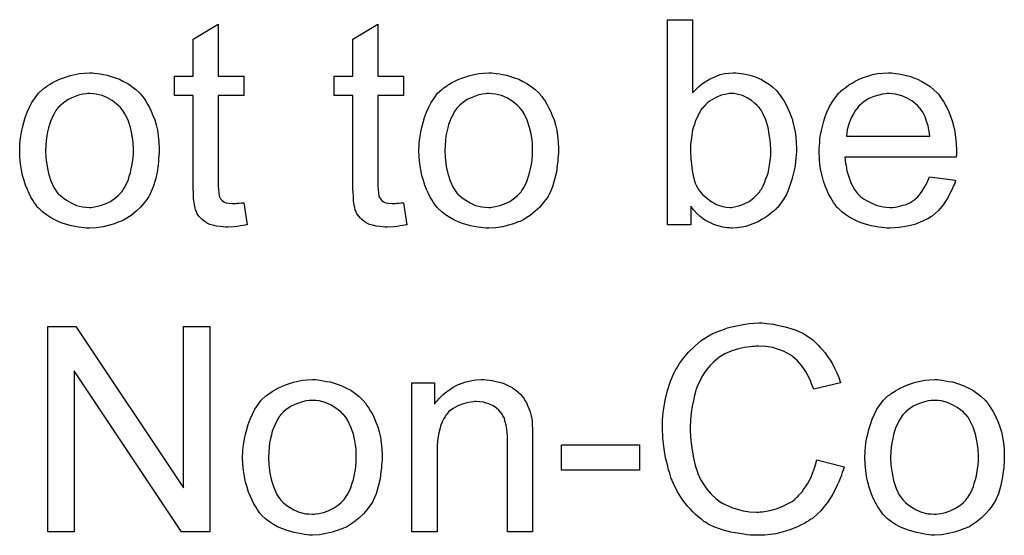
# Model space of a CAD drawing. Extents: x -2.2 to 8.3, y -2.9 to 5.2.
# Tile 162 of 205: x 4.24 to 4.623, y 1.604 to 1.805. Entities that reach past the tile are written whole.
import ezdxf

# ---------------------------------------------------------------- set-up
doc = ezdxf.new("R2010")
doc.units = 0
doc.layers.add('acc-ni-360-20-in-a_document', color=1, linetype='CONTINUOUS')

msp = doc.modelspace()

# ---------------------------------------------------------------- linework, layer by layer
at = {"layer": 'acc-ni-360-20-in-a_document', "color": 1}
for points in [[(4.50192, 1.776739), (4.502036, 1.776855), (4.502151, 1.777086), (4.502498, 1.777433), (4.503077, 1.778012), (4.503655, 1.77859), (4.50435, 1.779284), (4.505275, 1.779978), (4.506201, 1.780673), (4.508515, 1.782177), (4.511176, 1.783334), (4.51268, 1.783912), (4.5143, 1.784259), (4.516035, 1.784491), (4.517771, 1.784607), (4.518697, 1.784607), (4.519738, 1.784491), (4.521011, 1.784375), (4.522515, 1.784028), (4.52425, 1.783681), (4.526101, 1.783102), (4.527837, 1.782408), (4.528068, 1.782293), (4.528647, 1.782061), (4.529572, 1.781483), (4.530614, 1.780788), (4.531886, 1.779978), (4.533159, 1.778937), (4.534547, 1.777665), (4.535704, 1.776276), (4.53582, 1.77616), (4.536167, 1.775582), (4.536746, 1.774772), (4.53744, 1.773731), (4.53825, 1.772342), (4.53906, 1.770723), (4.53987, 1.768871), (4.540564, 1.766904), (4.540564, 1.766789), (4.54068, 1.766673), (4.540795, 1.766326), (4.540911, 1.765979), (4.541142, 1.764822), (4.541489, 1.763318), (4.541837, 1.761582), (4.542184, 1.759615), (4.542299, 1.757417), (4.542415, 1.755103), (4.542415, 1.754987), (4.542415, 1.754409), (4.542415, 1.753715), (4.542299, 1.752673), (4.542184, 1.751401), (4.542068, 1.750012), (4.541837, 1.748392), (4.541489, 1.746657), (4.540564, 1.742955), (4.539985, 1.740988), (4.539291, 1.739136), (4.538481, 1.737169), (4.53744, 1.735434), (4.536283, 1.733698), (4.53501, 1.732079), (4.534895, 1.731963), (4.534663, 1.731732), (4.534316, 1.731384), (4.533738, 1.730806), (4.532928, 1.730227), (4.532118, 1.729533), (4.531192, 1.728839), (4.530035, 1.728029), (4.528762, 1.727335), (4.52749, 1.726525), (4.524366, 1.725252), (4.522746, 1.724674), (4.521011, 1.724327), (4.519159, 1.724095), (4.517308, 1.72398), (4.516845, 1.72398), (4.516267, 1.724095), (4.515573, 1.724095), (4.514763, 1.724211), (4.513721, 1.724443), (4.511407, 1.725021), (4.510135, 1.725484), (4.508862, 1.726062), (4.507474, 1.726756), (4.506201, 1.727566), (4.504812, 1.728608), (4.50354, 1.729765), (4.502383, 1.731037), (4.501226, 1.732542), (4.501226, 1.725252), (4.492086, 1.725252), (4.492086, 1.805317), (4.50192, 1.805317), (4.50192, 1.776739)], [(4.317031, 1.783334), (4.326982, 1.783334), (4.326982, 1.775698), (4.317031, 1.775698), (4.317031, 1.741566), (4.317031, 1.741335), (4.317031, 1.740872), (4.317031, 1.740178), (4.317147, 1.739368), (4.317263, 1.737517), (4.317378, 1.736707), (4.317494, 1.736128), (4.31761, 1.735897), (4.317957, 1.735434), (4.31842, 1.734855), (4.31923, 1.734277), (4.319461, 1.734161), (4.32004, 1.73393), (4.321081, 1.733698), (4.322585, 1.733583), (4.323742, 1.733583), (4.32432, 1.733698), (4.32513, 1.733698), (4.326056, 1.733814), (4.326982, 1.73393), (4.328254, 1.725252), (4.328023, 1.725252), (4.32756, 1.725137), (4.32675, 1.725021), (4.325709, 1.724905), (4.324552, 1.724674), (4.323279, 1.724558), (4.320734, 1.724443), (4.319808, 1.724443), (4.318883, 1.724558), (4.317726, 1.724674), (4.316337, 1.72479), (4.314949, 1.725137), (4.313676, 1.725484), (4.312403, 1.726062), (4.312288, 1.726178), (4.311941, 1.726409), (4.311478, 1.726756), (4.310784, 1.727335), (4.310205, 1.727914), (4.309511, 1.728723), (4.308817, 1.729533), (4.308354, 1.730575), (4.308354, 1.73069), (4.308123, 1.731153), (4.308007, 1.731963), (4.307775, 1.73312), (4.307544, 1.734624), (4.307428, 1.73555), (4.307428, 1.736591), (4.307313, 1.737864), (4.307197, 1.739136), (4.307197, 1.740525), (4.307197, 1.742145), (4.307197, 1.775698), (4.299908, 1.775698), (4.299908, 1.783334), (4.307197, 1.783334), (4.307197, 1.797681), (4.317031, 1.803581), (4.317031, 1.783334)], [(4.379278, 1.783334), (4.389228, 1.783334), (4.389228, 1.775698), (4.379278, 1.775698), (4.379278, 1.741566), (4.379278, 1.741335), (4.379278, 1.740872), (4.379278, 1.740178), (4.379394, 1.739368), (4.379509, 1.737517), (4.379625, 1.736707), (4.379741, 1.736128), (4.379856, 1.735897), (4.380204, 1.735434), (4.380666, 1.734855), (4.381476, 1.734277), (4.381708, 1.734161), (4.382286, 1.73393), (4.383328, 1.733698), (4.384832, 1.733583), (4.385989, 1.733583), (4.386567, 1.733698), (4.387377, 1.733698), (4.388303, 1.733814), (4.389228, 1.73393), (4.390501, 1.725252), (4.39027, 1.725252), (4.389807, 1.725137), (4.388997, 1.725021), (4.387956, 1.724905), (4.386798, 1.724674), (4.385526, 1.724558), (4.38298, 1.724443), (4.382055, 1.724443), (4.381129, 1.724558), (4.379972, 1.724674), (4.378584, 1.72479), (4.377195, 1.725137), (4.375923, 1.725484), (4.37465, 1.726062), (4.374534, 1.726178), (4.374187, 1.726409), (4.373724, 1.726756), (4.37303, 1.727335), (4.372452, 1.727914), (4.371757, 1.728723), (4.371063, 1.729533), (4.3706, 1.730575), (4.3706, 1.73069), (4.370369, 1.731153), (4.370253, 1.731963), (4.370022, 1.73312), (4.369791, 1.734624), (4.369675, 1.73555), (4.369675, 1.736591), (4.369559, 1.737864), (4.369444, 1.739136), (4.369444, 1.740525), (4.369444, 1.742145), (4.369444, 1.775698), (4.362154, 1.775698), (4.362154, 1.783334), (4.369444, 1.783334), (4.369444, 1.797681), (4.379278, 1.803581), (4.379278, 1.783334)], [(4.268784, 1.784491), (4.269826, 1.784375), (4.270983, 1.784144), (4.272256, 1.783912), (4.27376, 1.783681), (4.276883, 1.78264), (4.278503, 1.782061), (4.280123, 1.781251), (4.281743, 1.780441), (4.283363, 1.779284), (4.284867, 1.778127), (4.286371, 1.776739), (4.286487, 1.776623), (4.286718, 1.776392), (4.287065, 1.775929), (4.287528, 1.775351), (4.288106, 1.774541), (4.288801, 1.773499), (4.289495, 1.772342), (4.290189, 1.77107), (4.290883, 1.769681), (4.291577, 1.767946), (4.292272, 1.76621), (4.29285, 1.764243), (4.293313, 1.762161), (4.29366, 1.759962), (4.293891, 1.757648), (4.294007, 1.755103), (4.294007, 1.754987), (4.294007, 1.75464), (4.294007, 1.754062), (4.294007, 1.753252), (4.293891, 1.752326), (4.293776, 1.751169), (4.293776, 1.750012), (4.293544, 1.748739), (4.293197, 1.745847), (4.292503, 1.742955), (4.291693, 1.740062), (4.290536, 1.737401), (4.290536, 1.737285), (4.29042, 1.737169), (4.290189, 1.736822), (4.289958, 1.73636), (4.289148, 1.735203), (4.288106, 1.733814), (4.286718, 1.732194), (4.284983, 1.730575), (4.283016, 1.728955), (4.280702, 1.727451), (4.280586, 1.727451), (4.28047, 1.727335), (4.280123, 1.727104), (4.279545, 1.726872), (4.278966, 1.726641), (4.278272, 1.726409), (4.276536, 1.725715), (4.274569, 1.725137), (4.27214, 1.724558), (4.269594, 1.724095), (4.266818, 1.72398), (4.265661, 1.72398), (4.264735, 1.724095), (4.263694, 1.724211), (4.262537, 1.724443), (4.261148, 1.724674), (4.25976, 1.724905), (4.256636, 1.725831), (4.2549, 1.726525), (4.253281, 1.727219), (4.251661, 1.728145), (4.250041, 1.729186), (4.248537, 1.730343), (4.247033, 1.731732), (4.246917, 1.731847), (4.246686, 1.732079), (4.246339, 1.732542), (4.245876, 1.733236), (4.245297, 1.734046), (4.244719, 1.734971), (4.244025, 1.736128), (4.243331, 1.737517), (4.242636, 1.739021), (4.241942, 1.740756), (4.241364, 1.742607), (4.240785, 1.744574), (4.240322, 1.746773), (4.239975, 1.749087), (4.239744, 1.751632), (4.239628, 1.754293), (4.239628, 1.754524), (4.239628, 1.754987), (4.239744, 1.755797), (4.239744, 1.756954), (4.239859, 1.758227), (4.240091, 1.759847), (4.240322, 1.761466), (4.240785, 1.763318), (4.241248, 1.765169), (4.241826, 1.767136), (4.242521, 1.769218), (4.243446, 1.771185), (4.244372, 1.773036), (4.245645, 1.774888), (4.246917, 1.776623), (4.248537, 1.778127), (4.248653, 1.778243), (4.248884, 1.778359), (4.249347, 1.778706), (4.249925, 1.779169), (4.25062, 1.779631), (4.251545, 1.78021), (4.252471, 1.780788), (4.253628, 1.781367), (4.2549, 1.781945), (4.256289, 1.782524), (4.259413, 1.783565), (4.262999, 1.784375), (4.264851, 1.784491), (4.266818, 1.784607), (4.267975, 1.784607), (4.268784, 1.784491)], [(4.424401, 1.784491), (4.425442, 1.784375), (4.426599, 1.784144), (4.427872, 1.783912), (4.429376, 1.783681), (4.4325, 1.78264), (4.43412, 1.782061), (4.43574, 1.781251), (4.437359, 1.780441), (4.438979, 1.779284), (4.440483, 1.778127), (4.441987, 1.776739), (4.442103, 1.776623), (4.442334, 1.776392), (4.442682, 1.775929), (4.443144, 1.775351), (4.443723, 1.774541), (4.444417, 1.773499), (4.445111, 1.772342), (4.445806, 1.77107), (4.4465, 1.769681), (4.447194, 1.767946), (4.447888, 1.76621), (4.448467, 1.764243), (4.448929, 1.762161), (4.449276, 1.759962), (4.449508, 1.757648), (4.449624, 1.755103), (4.449624, 1.754987), (4.449624, 1.75464), (4.449624, 1.754062), (4.449624, 1.753252), (4.449508, 1.752326), (4.449392, 1.751169), (4.449392, 1.750012), (4.449161, 1.748739), (4.448814, 1.745847), (4.448119, 1.742955), (4.44731, 1.740062), (4.446153, 1.737401), (4.446153, 1.737285), (4.446037, 1.737169), (4.445806, 1.736822), (4.445574, 1.73636), (4.444764, 1.735203), (4.443723, 1.733814), (4.442334, 1.732194), (4.440599, 1.730575), (4.438632, 1.728955), (4.436318, 1.727451), (4.436202, 1.727451), (4.436087, 1.727335), (4.43574, 1.727104), (4.435161, 1.726872), (4.434583, 1.726641), (4.433888, 1.726409), (4.432153, 1.725715), (4.430186, 1.725137), (4.427756, 1.724558), (4.425211, 1.724095), (4.422434, 1.72398), (4.421277, 1.72398), (4.420351, 1.724095), (4.41931, 1.724211), (4.418153, 1.724443), (4.416765, 1.724674), (4.415376, 1.724905), (4.412252, 1.725831), (4.410517, 1.726525), (4.408897, 1.727219), (4.407277, 1.728145), (4.405658, 1.729186), (4.404154, 1.730343), (4.402649, 1.731732), (4.402534, 1.731847), (4.402302, 1.732079), (4.401955, 1.732542), (4.401492, 1.733236), (4.400914, 1.734046), (4.400335, 1.734971), (4.399641, 1.736128), (4.398947, 1.737517), (4.398253, 1.739021), (4.397559, 1.740756), (4.39698, 1.742607), (4.396402, 1.744574), (4.395939, 1.746773), (4.395592, 1.749087), (4.39536, 1.751632), (4.395245, 1.754293), (4.395245, 1.754524), (4.395245, 1.754987), (4.39536, 1.755797), (4.39536, 1.756954), (4.395476, 1.758227), (4.395707, 1.759847), (4.395939, 1.761466), (4.396402, 1.763318), (4.396864, 1.765169), (4.397443, 1.767136), (4.398137, 1.769218), (4.399063, 1.771185), (4.399988, 1.773036), (4.401261, 1.774888), (4.402534, 1.776623), (4.404154, 1.778127), (4.404269, 1.778243), (4.404501, 1.778359), (4.404963, 1.778706), (4.405542, 1.779169), (4.406236, 1.779631), (4.407162, 1.78021), (4.408087, 1.780788), (4.409244, 1.781367), (4.410517, 1.781945), (4.411905, 1.782524), (4.415029, 1.783565), (4.418616, 1.784375), (4.420467, 1.784491), (4.422434, 1.784607), (4.423591, 1.784607), (4.424401, 1.784491)], [(4.580249, 1.784491), (4.581175, 1.784375), (4.582332, 1.784144), (4.583604, 1.783912), (4.585108, 1.783565), (4.586497, 1.783218), (4.588117, 1.78264), (4.589621, 1.782061), (4.59124, 1.781251), (4.59286, 1.780326), (4.59448, 1.779284), (4.595984, 1.778012), (4.597373, 1.776623), (4.597488, 1.776507), (4.59772, 1.776276), (4.598067, 1.775813), (4.598529, 1.775119), (4.599108, 1.774309), (4.599686, 1.773384), (4.600381, 1.772227), (4.601075, 1.770838), (4.601769, 1.769334), (4.602463, 1.767714), (4.603042, 1.765863), (4.60362, 1.763896), (4.604083, 1.761698), (4.60443, 1.759384), (4.604662, 1.756954), (4.604777, 1.754293), (4.604777, 1.754177), (4.604777, 1.753715), (4.604777, 1.752905), (4.604662, 1.751748), (4.561274, 1.751748), (4.561274, 1.751632), (4.561274, 1.751285), (4.56139, 1.750822), (4.56139, 1.750128), (4.561506, 1.749318), (4.561737, 1.748392), (4.562084, 1.74631), (4.562778, 1.743996), (4.563704, 1.74145), (4.564976, 1.739136), (4.566596, 1.737054), (4.566712, 1.737054), (4.566828, 1.736822), (4.567522, 1.736244), (4.568563, 1.735434), (4.569952, 1.734624), (4.571803, 1.733698), (4.573885, 1.732889), (4.576199, 1.73231), (4.577472, 1.732194), (4.57886, 1.732079), (4.579786, 1.732079), (4.580827, 1.732194), (4.5821, 1.732426), (4.583489, 1.732773), (4.585108, 1.733236), (4.586612, 1.73393), (4.588117, 1.734855), (4.588232, 1.734971), (4.588811, 1.735434), (4.589505, 1.736128), (4.590315, 1.737054), (4.59124, 1.738326), (4.592282, 1.739946), (4.593323, 1.741797), (4.594249, 1.743996), (4.60443, 1.742723), (4.60443, 1.742607), (4.604315, 1.742376), (4.604199, 1.741913), (4.603967, 1.741219), (4.60362, 1.740525), (4.603273, 1.739599), (4.602348, 1.737632), (4.601191, 1.735434), (4.599571, 1.73312), (4.59772, 1.730922), (4.595406, 1.728839), (4.59529, 1.728839), (4.595059, 1.728608), (4.594711, 1.728376), (4.594249, 1.728029), (4.593554, 1.727682), (4.59286, 1.727335), (4.591935, 1.726872), (4.590893, 1.726409), (4.589736, 1.725947), (4.588579, 1.725484), (4.585687, 1.72479), (4.582447, 1.724211), (4.57886, 1.72398), (4.577588, 1.72398), (4.576778, 1.724095), (4.575737, 1.724211), (4.574464, 1.724443), (4.573075, 1.724674), (4.571571, 1.724905), (4.568332, 1.725831), (4.566596, 1.726525), (4.564976, 1.727219), (4.563241, 1.728145), (4.561621, 1.729186), (4.560117, 1.730343), (4.558613, 1.731732), (4.558497, 1.731847), (4.558266, 1.732079), (4.557919, 1.732542), (4.557456, 1.733236), (4.556877, 1.734046), (4.556299, 1.734971), (4.555605, 1.736128), (4.554911, 1.737401), (4.554216, 1.738905), (4.553522, 1.740525), (4.552944, 1.742376), (4.552365, 1.744343), (4.551902, 1.746426), (4.551555, 1.748739), (4.551324, 1.751169), (4.551208, 1.753715), (4.551208, 1.75383), (4.551208, 1.754409), (4.551208, 1.755103), (4.551324, 1.756144), (4.55144, 1.757417), (4.551555, 1.758805), (4.551787, 1.760425), (4.552134, 1.762045), (4.553059, 1.765747), (4.553638, 1.767599), (4.554332, 1.769565), (4.555258, 1.771417), (4.556299, 1.773152), (4.557456, 1.774888), (4.558729, 1.776507), (4.558844, 1.776623), (4.559076, 1.776855), (4.559539, 1.777202), (4.560117, 1.77778), (4.560811, 1.778359), (4.561737, 1.779053), (4.562778, 1.779863), (4.564051, 1.780557), (4.565324, 1.781367), (4.566828, 1.782061), (4.568448, 1.782755), (4.570183, 1.783334), (4.572034, 1.783912), (4.574001, 1.784259), (4.576084, 1.784491), (4.578282, 1.784607), (4.579439, 1.784607), (4.580249, 1.784491)], [(4.266818, 1.776507), (4.266123, 1.776507), (4.265545, 1.776392), (4.264272, 1.776276), (4.262537, 1.775813), (4.26057, 1.775119), (4.258487, 1.774194), (4.25652, 1.772805), (4.255479, 1.77188), (4.254553, 1.770954), (4.254553, 1.770838), (4.254322, 1.770723), (4.254091, 1.770375), (4.253743, 1.769913), (4.253396, 1.769334), (4.253049, 1.76864), (4.252587, 1.767714), (4.252124, 1.766789), (4.251661, 1.765632), (4.251198, 1.764475), (4.250851, 1.763086), (4.250504, 1.761582), (4.250157, 1.759962), (4.249925, 1.758227), (4.24981, 1.75626), (4.249694, 1.754293), (4.249694, 1.754177), (4.249694, 1.75383), (4.249694, 1.753252), (4.24981, 1.752442), (4.24981, 1.751516), (4.249925, 1.750475), (4.250273, 1.748045), (4.250851, 1.745268), (4.251777, 1.742492), (4.252934, 1.739831), (4.253743, 1.738674), (4.254553, 1.737517), (4.254669, 1.737517), (4.254785, 1.737285), (4.255479, 1.736707), (4.25652, 1.735781), (4.257909, 1.734855), (4.259644, 1.733814), (4.261727, 1.732889), (4.264157, 1.73231), (4.265429, 1.732194), (4.266818, 1.732079), (4.267512, 1.732079), (4.26809, 1.732194), (4.269363, 1.732426), (4.271099, 1.732773), (4.27295, 1.733467), (4.275032, 1.734393), (4.276999, 1.735781), (4.278041, 1.736707), (4.278966, 1.737632), (4.279082, 1.737748), (4.279198, 1.737864), (4.279429, 1.738211), (4.279776, 1.738674), (4.280123, 1.739252), (4.280586, 1.739946), (4.281049, 1.740872), (4.281511, 1.741797), (4.281974, 1.742955), (4.282321, 1.744227), (4.282784, 1.745616), (4.283131, 1.74712), (4.283478, 1.748855), (4.28371, 1.750591), (4.283941, 1.752558), (4.283941, 1.75464), (4.283941, 1.754756), (4.283941, 1.755103), (4.283941, 1.755681), (4.283825, 1.756376), (4.283825, 1.757301), (4.28371, 1.758343), (4.283363, 1.760772), (4.282784, 1.763318), (4.281859, 1.766094), (4.280586, 1.76864), (4.279892, 1.769913), (4.278966, 1.770954), (4.278966, 1.77107), (4.278735, 1.771185), (4.278041, 1.77188), (4.276999, 1.772689), (4.275611, 1.773731), (4.273875, 1.774772), (4.271793, 1.775698), (4.269479, 1.776276), (4.268206, 1.776392), (4.266818, 1.776507)], [(4.422434, 1.776507), (4.42174, 1.776507), (4.421161, 1.776392), (4.419889, 1.776276), (4.418153, 1.775813), (4.416186, 1.775119), (4.414104, 1.774194), (4.412137, 1.772805), (4.411096, 1.77188), (4.41017, 1.770954), (4.41017, 1.770838), (4.409939, 1.770723), (4.409707, 1.770375), (4.40936, 1.769913), (4.409013, 1.769334), (4.408666, 1.76864), (4.408203, 1.767714), (4.40774, 1.766789), (4.407277, 1.765632), (4.406815, 1.764475), (4.406467, 1.763086), (4.40612, 1.761582), (4.405773, 1.759962), (4.405542, 1.758227), (4.405426, 1.75626), (4.40531, 1.754293), (4.40531, 1.754177), (4.40531, 1.75383), (4.40531, 1.753252), (4.405426, 1.752442), (4.405426, 1.751516), (4.405542, 1.750475), (4.405889, 1.748045), (4.406467, 1.745268), (4.407393, 1.742492), (4.40855, 1.739831), (4.40936, 1.738674), (4.41017, 1.737517), (4.410286, 1.737517), (4.410401, 1.737285), (4.411096, 1.736707), (4.412137, 1.735781), (4.413525, 1.734855), (4.415261, 1.733814), (4.417343, 1.732889), (4.419773, 1.73231), (4.421046, 1.732194), (4.422434, 1.732079), (4.423128, 1.732079), (4.423707, 1.732194), (4.42498, 1.732426), (4.426715, 1.732773), (4.428566, 1.733467), (4.430649, 1.734393), (4.432616, 1.735781), (4.433657, 1.736707), (4.434583, 1.737632), (4.434698, 1.737748), (4.434814, 1.737864), (4.435045, 1.738211), (4.435392, 1.738674), (4.43574, 1.739252), (4.436202, 1.739946), (4.436665, 1.740872), (4.437128, 1.741797), (4.437591, 1.742955), (4.437938, 1.744227), (4.438401, 1.745616), (4.438748, 1.74712), (4.439095, 1.748855), (4.439326, 1.750591), (4.439558, 1.752558), (4.439558, 1.75464), (4.439558, 1.754756), (4.439558, 1.755103), (4.439558, 1.755681), (4.439442, 1.756376), (4.439442, 1.757301), (4.439326, 1.758343), (4.438979, 1.760772), (4.438401, 1.763318), (4.437475, 1.766094), (4.436202, 1.76864), (4.435508, 1.769913), (4.434583, 1.770954), (4.434583, 1.77107), (4.434351, 1.771185), (4.433657, 1.77188), (4.432616, 1.772689), (4.431227, 1.773731), (4.429492, 1.774772), (4.427409, 1.775698), (4.425095, 1.776276), (4.423823, 1.776392), (4.422434, 1.776507)], [(4.518002, 1.776507), (4.516267, 1.776507), (4.515804, 1.776392), (4.514531, 1.77616), (4.513027, 1.775813), (4.511292, 1.775119), (4.50944, 1.774078), (4.508515, 1.773499), (4.507589, 1.772689), (4.506664, 1.77188), (4.505738, 1.770838), (4.505738, 1.770723), (4.505507, 1.770607), (4.505275, 1.77026), (4.505044, 1.769797), (4.504697, 1.769218), (4.504234, 1.768524), (4.503887, 1.767714), (4.503424, 1.766789), (4.502961, 1.765632), (4.502614, 1.764475), (4.502151, 1.763086), (4.501804, 1.761698), (4.501573, 1.760078), (4.501342, 1.758343), (4.50111, 1.756607), (4.50111, 1.75464), (4.50111, 1.754524), (4.50111, 1.754177), (4.50111, 1.753599), (4.50111, 1.752905), (4.501226, 1.752095), (4.501226, 1.751053), (4.501457, 1.748855), (4.501804, 1.746426), (4.502267, 1.74388), (4.502961, 1.741566), (4.503424, 1.740525), (4.503887, 1.739599), (4.503887, 1.739484), (4.504118, 1.739252), (4.50435, 1.738905), (4.504697, 1.738442), (4.505738, 1.737169), (4.507242, 1.735897), (4.508978, 1.734508), (4.511176, 1.733236), (4.512333, 1.732773), (4.513721, 1.732426), (4.514994, 1.732194), (4.516498, 1.732079), (4.517077, 1.732079), (4.517539, 1.732194), (4.518812, 1.732426), (4.520316, 1.732773), (4.522052, 1.733467), (4.523903, 1.734393), (4.525754, 1.735781), (4.52668, 1.736707), (4.527605, 1.737632), (4.527605, 1.737748), (4.527837, 1.737864), (4.528068, 1.738211), (4.5283, 1.738674), (4.528762, 1.739252), (4.529109, 1.739946), (4.529572, 1.740872), (4.530035, 1.741797), (4.530382, 1.742955), (4.530845, 1.744111), (4.531308, 1.7455), (4.531655, 1.747004), (4.531886, 1.748624), (4.532118, 1.750359), (4.532349, 1.752326), (4.532349, 1.754293), (4.532349, 1.754409), (4.532349, 1.754756), (4.532349, 1.755334), (4.532233, 1.756144), (4.532233, 1.75707), (4.532118, 1.758227), (4.531771, 1.760657), (4.531308, 1.763318), (4.530498, 1.76621), (4.529341, 1.768756), (4.528647, 1.770028), (4.527837, 1.77107), (4.527837, 1.771185), (4.527605, 1.771301), (4.527027, 1.77188), (4.526101, 1.772805), (4.524829, 1.773846), (4.523209, 1.774772), (4.521358, 1.775698), (4.519159, 1.776276), (4.518002, 1.776507)], [(4.578398, 1.776507), (4.577703, 1.776507), (4.577241, 1.776392), (4.575968, 1.776276), (4.574464, 1.775929), (4.572613, 1.775351), (4.570646, 1.774541), (4.568795, 1.773384), (4.566943, 1.77188), (4.566712, 1.771648), (4.566249, 1.77107), (4.565439, 1.770028), (4.564629, 1.76864), (4.563704, 1.76702), (4.562894, 1.764938), (4.5622, 1.762508), (4.561853, 1.759847), (4.594364, 1.759847), (4.594364, 1.759962), (4.594364, 1.760194), (4.594249, 1.760541), (4.594249, 1.761004), (4.594017, 1.762392), (4.59367, 1.763896), (4.593092, 1.765747), (4.592513, 1.767483), (4.591587, 1.769218), (4.590546, 1.770723), (4.590546, 1.770838), (4.590315, 1.770954), (4.589736, 1.771648), (4.588695, 1.772574), (4.587307, 1.773615), (4.585571, 1.774656), (4.583489, 1.775582), (4.581059, 1.776276), (4.579786, 1.776392), (4.578398, 1.776507)], [(4.313676, 1.605572), (4.302685, 1.605572), (4.260801, 1.668397), (4.260801, 1.605572), (4.25062, 1.605572), (4.25062, 1.685637), (4.261495, 1.685637), (4.303494, 1.622696), (4.303494, 1.685637), (4.313676, 1.685637), (4.313676, 1.605572)], [(4.529804, 1.686909), (4.530845, 1.686794), (4.532118, 1.686678), (4.53339, 1.686562), (4.534895, 1.686215), (4.538018, 1.685521), (4.541489, 1.68448), (4.543225, 1.683785), (4.544845, 1.682976), (4.546465, 1.681934), (4.548084, 1.680893), (4.5482, 1.680777), (4.548431, 1.680662), (4.548894, 1.680314), (4.549473, 1.679736), (4.550051, 1.679158), (4.550861, 1.678348), (4.551671, 1.677422), (4.552597, 1.676496), (4.553522, 1.675339), (4.554448, 1.673951), (4.555489, 1.672563), (4.556415, 1.671059), (4.557225, 1.669323), (4.55815, 1.667588), (4.558844, 1.665736), (4.559539, 1.663654), (4.549126, 1.661224), (4.549126, 1.66134), (4.54901, 1.661571), (4.548779, 1.662034), (4.548547, 1.662612), (4.548316, 1.663307), (4.547969, 1.664232), (4.547043, 1.666083), (4.545886, 1.668166), (4.544498, 1.670249), (4.542762, 1.672216), (4.540911, 1.673951), (4.54068, 1.674182), (4.539985, 1.674645), (4.538828, 1.675224), (4.537324, 1.676034), (4.535357, 1.676728), (4.533159, 1.677422), (4.530498, 1.677885), (4.527605, 1.678001), (4.52668, 1.678001), (4.526101, 1.677885), (4.525291, 1.677885), (4.524366, 1.677769), (4.522167, 1.677422), (4.519738, 1.676959), (4.517192, 1.676149), (4.514531, 1.674992), (4.512102, 1.673488), (4.511986, 1.673488), (4.51187, 1.673257), (4.51106, 1.672678), (4.510019, 1.671753), (4.508746, 1.670364), (4.507242, 1.668629), (4.505854, 1.666662), (4.504581, 1.664232), (4.503424, 1.661571), (4.503424, 1.661455), (4.503308, 1.661224), (4.503193, 1.660877), (4.503077, 1.660298), (4.502846, 1.659604), (4.502614, 1.658794), (4.502267, 1.656827), (4.501804, 1.654513), (4.501342, 1.651968), (4.50111, 1.649191), (4.500994, 1.646183), (4.500994, 1.646067), (4.500994, 1.64572), (4.500994, 1.645142), (4.500994, 1.644447), (4.50111, 1.643638), (4.50111, 1.642596), (4.501226, 1.641439), (4.501342, 1.640167), (4.501689, 1.63739), (4.502267, 1.634382), (4.502961, 1.631373), (4.503887, 1.628365), (4.503887, 1.628249), (4.504003, 1.628018), (4.504234, 1.627671), (4.504465, 1.627092), (4.50516, 1.625704), (4.506201, 1.624084), (4.507474, 1.622233), (4.509093, 1.620266), (4.510945, 1.618531), (4.513143, 1.616911), (4.513259, 1.616911), (4.51349, 1.616795), (4.513837, 1.616564), (4.5143, 1.616332), (4.514878, 1.616101), (4.515573, 1.615754), (4.517192, 1.61506), (4.519275, 1.614366), (4.521589, 1.613787), (4.524134, 1.613324), (4.526796, 1.613208), (4.527605, 1.613208), (4.5283, 1.613324), (4.529109, 1.613324), (4.529919, 1.61344), (4.532002, 1.613903), (4.534432, 1.614481), (4.536861, 1.615407), (4.539407, 1.616679), (4.54068, 1.617374), (4.541837, 1.618299), (4.541952, 1.618415), (4.542068, 1.618531), (4.542415, 1.618878), (4.542878, 1.619225), (4.543341, 1.619803), (4.543919, 1.620498), (4.544613, 1.621192), (4.545192, 1.622117), (4.545886, 1.623159), (4.546696, 1.624316), (4.54739, 1.625473), (4.548084, 1.626861), (4.548663, 1.628365), (4.549241, 1.629985), (4.54982, 1.63172), (4.550283, 1.633572), (4.560927, 1.630911), (4.560927, 1.630795), (4.560811, 1.630332), (4.56058, 1.629638), (4.560233, 1.628712), (4.559886, 1.627671), (4.559423, 1.626398), (4.558844, 1.62501), (4.55815, 1.623506), (4.55653, 1.620266), (4.554448, 1.617027), (4.553175, 1.615407), (4.551902, 1.613787), (4.550514, 1.612399), (4.548894, 1.61101), (4.548779, 1.610895), (4.548547, 1.610663), (4.547969, 1.610432), (4.54739, 1.609969), (4.546465, 1.60939), (4.545539, 1.608812), (4.544266, 1.608233), (4.542993, 1.607655), (4.541489, 1.606961), (4.53987, 1.606382), (4.538134, 1.605804), (4.536283, 1.605225), (4.534316, 1.604762), (4.532233, 1.604531), (4.530035, 1.6043), (4.527721, 1.604184), (4.526448, 1.604184), (4.525523, 1.6043), (4.524481, 1.6043), (4.523209, 1.604415), (4.52182, 1.604647), (4.520201, 1.604878), (4.516845, 1.605457), (4.513374, 1.606382), (4.509903, 1.607655), (4.508283, 1.608465), (4.506664, 1.60939), (4.506548, 1.609506), (4.506317, 1.609622), (4.505854, 1.609969), (4.505391, 1.610432), (4.504697, 1.610895), (4.503887, 1.611589), (4.502961, 1.612399), (4.502036, 1.613324), (4.50111, 1.614366), (4.500069, 1.615407), (4.497986, 1.618068), (4.496019, 1.621192), (4.494284, 1.624663), (4.494284, 1.624778), (4.494052, 1.625126), (4.493937, 1.625704), (4.49359, 1.626398), (4.493358, 1.627324), (4.493011, 1.628481), (4.492548, 1.629754), (4.492201, 1.631142), (4.491854, 1.632646), (4.491391, 1.634382), (4.490813, 1.637968), (4.49035, 1.642018), (4.490119, 1.646183), (4.490119, 1.646299), (4.490119, 1.646762), (4.490119, 1.647456), (4.490234, 1.648266), (4.490234, 1.649423), (4.49035, 1.65058), (4.490466, 1.652084), (4.490697, 1.653588), (4.491276, 1.656943), (4.492086, 1.660646), (4.493243, 1.664348), (4.494862, 1.667935), (4.494978, 1.66805), (4.495094, 1.668397), (4.495325, 1.66886), (4.495788, 1.669439), (4.496251, 1.670249), (4.496829, 1.671174), (4.498333, 1.673257), (4.5003, 1.675571), (4.502614, 1.677885), (4.505275, 1.680199), (4.508399, 1.682166), (4.508515, 1.682281), (4.508862, 1.682397), (4.509325, 1.682629), (4.509903, 1.682976), (4.510829, 1.683323), (4.511755, 1.68367), (4.512912, 1.684133), (4.514184, 1.684595), (4.515573, 1.685058), (4.517077, 1.685521), (4.520316, 1.686215), (4.524019, 1.686794), (4.527837, 1.687025), (4.528994, 1.687025), (4.529804, 1.686909)], [(4.355675, 1.664811), (4.356717, 1.664695), (4.357873, 1.664464), (4.359146, 1.664232), (4.36065, 1.664001), (4.363774, 1.662959), (4.365394, 1.662381), (4.367014, 1.661571), (4.368634, 1.660761), (4.370253, 1.659604), (4.371757, 1.658447), (4.373262, 1.657059), (4.373377, 1.656943), (4.373609, 1.656712), (4.373956, 1.656249), (4.374419, 1.65567), (4.374997, 1.654861), (4.375691, 1.653819), (4.376386, 1.652662), (4.37708, 1.651389), (4.377774, 1.650001), (4.378468, 1.648266), (4.379162, 1.64653), (4.379741, 1.644563), (4.380204, 1.642481), (4.380551, 1.640282), (4.380782, 1.637968), (4.380898, 1.635423), (4.380898, 1.635307), (4.380898, 1.63496), (4.380898, 1.634382), (4.380898, 1.633572), (4.380782, 1.632646), (4.380666, 1.631489), (4.380666, 1.630332), (4.380435, 1.629059), (4.380088, 1.626167), (4.379394, 1.623274), (4.378584, 1.620382), (4.377427, 1.617721), (4.377427, 1.617605), (4.377311, 1.617489), (4.37708, 1.617142), (4.376848, 1.616679), (4.376038, 1.615523), (4.374997, 1.614134), (4.373609, 1.612514), (4.371873, 1.610895), (4.369906, 1.609275), (4.367592, 1.607771), (4.367477, 1.607771), (4.367361, 1.607655), (4.367014, 1.607424), (4.366435, 1.607192), (4.365857, 1.606961), (4.365163, 1.606729), (4.363427, 1.606035), (4.36146, 1.605457), (4.35903, 1.604878), (4.356485, 1.604415), (4.353708, 1.6043), (4.352551, 1.6043), (4.351626, 1.604415), (4.350584, 1.604531), (4.349427, 1.604762), (4.348039, 1.604994), (4.346651, 1.605225), (4.343527, 1.606151), (4.341791, 1.606845), (4.340171, 1.607539), (4.338552, 1.608465), (4.336932, 1.609506), (4.335428, 1.610663), (4.333924, 1.612052), (4.333808, 1.612167), (4.333577, 1.612399), (4.333229, 1.612861), (4.332767, 1.613556), (4.332188, 1.614366), (4.33161, 1.615291), (4.330915, 1.616448), (4.330221, 1.617836), (4.329527, 1.619341), (4.328833, 1.621076), (4.328254, 1.622927), (4.327676, 1.624894), (4.327213, 1.627092), (4.326866, 1.629407), (4.326635, 1.631952), (4.326519, 1.634613), (4.326519, 1.634844), (4.326519, 1.635307), (4.326635, 1.636117), (4.326635, 1.637274), (4.32675, 1.638547), (4.326982, 1.640167), (4.327213, 1.641786), (4.327676, 1.643638), (4.328139, 1.645489), (4.328717, 1.647456), (4.329411, 1.649538), (4.330337, 1.651505), (4.331262, 1.653356), (4.332535, 1.655208), (4.333808, 1.656943), (4.335428, 1.658447), (4.335543, 1.658563), (4.335775, 1.658679), (4.336238, 1.659026), (4.336816, 1.659488), (4.33751, 1.659951), (4.338436, 1.66053), (4.339361, 1.661108), (4.340519, 1.661687), (4.341791, 1.662265), (4.34318, 1.662844), (4.346303, 1.663885), (4.34989, 1.664695), (4.351741, 1.664811), (4.353708, 1.664926), (4.354865, 1.664926), (4.355675, 1.664811)], [(4.421508, 1.664811), (4.422781, 1.664695), (4.424285, 1.664464), (4.425905, 1.664117), (4.427641, 1.663654), (4.42926, 1.662959), (4.429492, 1.662844), (4.429955, 1.662612), (4.430765, 1.662265), (4.43169, 1.661687), (4.432847, 1.660993), (4.433888, 1.660067), (4.43493, 1.659141), (4.435855, 1.657984), (4.435971, 1.657869), (4.436202, 1.657406), (4.43655, 1.656827), (4.437128, 1.656017), (4.437591, 1.654861), (4.438054, 1.653704), (4.438632, 1.652315), (4.438979, 1.650811), (4.438979, 1.650695), (4.439095, 1.650233), (4.439211, 1.649538), (4.439326, 1.648613), (4.439326, 1.647224), (4.439442, 1.645604), (4.439558, 1.643638), (4.439558, 1.641208), (4.439558, 1.605572), (4.429723, 1.605572), (4.429723, 1.640745), (4.429723, 1.640861), (4.429723, 1.640976), (4.429723, 1.641786), (4.429723, 1.642828), (4.429608, 1.6441), (4.429492, 1.645604), (4.42926, 1.647109), (4.428913, 1.648497), (4.428566, 1.64977), (4.428566, 1.649885), (4.428335, 1.650233), (4.427988, 1.650811), (4.427641, 1.651505), (4.427062, 1.652199), (4.426368, 1.653009), (4.425442, 1.653819), (4.424401, 1.654513), (4.424285, 1.654629), (4.423938, 1.654861), (4.423244, 1.655092), (4.422434, 1.655439), (4.421508, 1.655786), (4.420351, 1.656133), (4.418963, 1.656249), (4.417575, 1.656365), (4.416996, 1.656365), (4.416533, 1.656249), (4.415376, 1.656133), (4.413872, 1.655902), (4.412252, 1.655323), (4.410401, 1.654629), (4.40855, 1.653704), (4.406815, 1.652315), (4.406583, 1.652084), (4.40612, 1.651505), (4.405773, 1.651042), (4.405426, 1.650464), (4.404963, 1.64977), (4.404616, 1.64896), (4.404154, 1.648034), (4.403691, 1.646877), (4.403344, 1.645604), (4.402997, 1.644216), (4.402765, 1.642712), (4.402534, 1.641092), (4.402302, 1.639125), (4.402302, 1.637158), (4.402302, 1.605572), (4.392468, 1.605572), (4.392468, 1.663654), (4.401261, 1.663654), (4.401261, 1.655323), (4.401377, 1.655439), (4.401608, 1.655786), (4.401955, 1.656249), (4.402418, 1.656827), (4.403112, 1.657522), (4.403922, 1.658332), (4.404848, 1.659257), (4.406005, 1.660183), (4.407162, 1.660993), (4.40855, 1.661918), (4.410054, 1.662728), (4.411674, 1.663422), (4.413525, 1.664001), (4.415376, 1.664464), (4.417459, 1.664811), (4.419657, 1.664926), (4.420583, 1.664926), (4.421508, 1.664811)], [(4.598182, 1.664811), (4.599224, 1.664695), (4.600381, 1.664464), (4.601653, 1.664232), (4.603158, 1.664001), (4.606281, 1.662959), (4.607901, 1.662381), (4.609521, 1.661571), (4.611141, 1.660761), (4.612761, 1.659604), (4.614265, 1.658447), (4.615769, 1.657059), (4.615885, 1.656943), (4.616116, 1.656712), (4.616463, 1.656249), (4.616926, 1.65567), (4.617504, 1.654861), (4.618199, 1.653819), (4.618893, 1.652662), (4.619587, 1.651389), (4.620281, 1.650001), (4.620975, 1.648266), (4.621669, 1.64653), (4.622248, 1.644563), (4.622711, 1.642481), (4.623058, 1.640282), (4.623289, 1.637968), (4.623405, 1.635423), (4.623405, 1.635307), (4.623405, 1.63496), (4.623405, 1.634382), (4.623405, 1.633572), (4.623289, 1.632646), (4.623174, 1.631489), (4.623174, 1.630332), (4.622942, 1.629059), (4.622595, 1.626167), (4.621901, 1.623274), (4.621091, 1.620382), (4.619934, 1.617721), (4.619934, 1.617605), (4.619818, 1.617489), (4.619587, 1.617142), (4.619355, 1.616679), (4.618546, 1.615523), (4.617504, 1.614134), (4.616116, 1.612514), (4.61438, 1.610895), (4.612413, 1.609275), (4.6101, 1.607771), (4.609984, 1.607771), (4.609868, 1.607655), (4.609521, 1.607424), (4.608943, 1.607192), (4.608364, 1.606961), (4.60767, 1.606729), (4.605934, 1.606035), (4.603967, 1.605457), (4.601538, 1.604878), (4.598992, 1.604415), (4.596216, 1.6043), (4.595059, 1.6043), (4.594133, 1.604415), (4.593092, 1.604531), (4.591935, 1.604762), (4.590546, 1.604994), (4.589158, 1.605225), (4.586034, 1.606151), (4.584298, 1.606845), (4.582679, 1.607539), (4.581059, 1.608465), (4.579439, 1.609506), (4.577935, 1.610663), (4.576431, 1.612052), (4.576315, 1.612167), (4.576084, 1.612399), (4.575737, 1.612861), (4.575274, 1.613556), (4.574695, 1.614366), (4.574117, 1.615291), (4.573423, 1.616448), (4.572728, 1.617836), (4.572034, 1.619341), (4.57134, 1.621076), (4.570761, 1.622927), (4.570183, 1.624894), (4.56972, 1.627092), (4.569373, 1.629407), (4.569142, 1.631952), (4.569026, 1.634613), (4.569026, 1.634844), (4.569026, 1.635307), (4.569142, 1.636117), (4.569142, 1.637274), (4.569257, 1.638547), (4.569489, 1.640167), (4.56972, 1.641786), (4.570183, 1.643638), (4.570646, 1.645489), (4.571224, 1.647456), (4.571918, 1.649538), (4.572844, 1.651505), (4.57377, 1.653356), (4.575042, 1.655208), (4.576315, 1.656943), (4.577935, 1.658447), (4.578051, 1.658563), (4.578282, 1.658679), (4.578745, 1.659026), (4.579323, 1.659488), (4.580017, 1.659951), (4.580943, 1.66053), (4.581869, 1.661108), (4.583026, 1.661687), (4.584298, 1.662265), (4.585687, 1.662844), (4.588811, 1.663885), (4.592397, 1.664695), (4.594249, 1.664811), (4.596216, 1.664926), (4.597373, 1.664926), (4.598182, 1.664811)], [(4.353708, 1.656827), (4.353014, 1.656827), (4.352436, 1.656712), (4.351163, 1.656596), (4.349427, 1.656133), (4.347461, 1.655439), (4.345378, 1.654513), (4.343411, 1.653125), (4.34237, 1.652199), (4.341444, 1.651274), (4.341444, 1.651158), (4.341213, 1.651042), (4.340981, 1.650695), (4.340634, 1.650233), (4.340287, 1.649654), (4.33994, 1.64896), (4.339477, 1.648034), (4.339014, 1.647109), (4.338552, 1.645952), (4.338089, 1.644795), (4.337742, 1.643406), (4.337395, 1.641902), (4.337047, 1.640282), (4.336816, 1.638547), (4.3367, 1.63658), (4.336585, 1.634613), (4.336585, 1.634497), (4.336585, 1.63415), (4.336585, 1.633572), (4.3367, 1.632762), (4.3367, 1.631836), (4.336816, 1.630795), (4.337163, 1.628365), (4.337742, 1.625588), (4.338667, 1.622812), (4.339824, 1.62015), (4.340634, 1.618994), (4.341444, 1.617836), (4.34156, 1.617836), (4.341676, 1.617605), (4.34237, 1.617027), (4.343411, 1.616101), (4.344799, 1.615175), (4.346535, 1.614134), (4.348618, 1.613208), (4.351047, 1.61263), (4.35232, 1.612514), (4.353708, 1.612399), (4.354403, 1.612399), (4.354981, 1.612514), (4.356254, 1.612746), (4.357989, 1.613093), (4.35984, 1.613787), (4.361923, 1.614713), (4.36389, 1.616101), (4.364931, 1.617027), (4.365857, 1.617952), (4.365972, 1.618068), (4.366088, 1.618184), (4.36632, 1.618531), (4.366667, 1.618994), (4.367014, 1.619572), (4.367477, 1.620266), (4.367939, 1.621192), (4.368402, 1.622117), (4.368865, 1.623274), (4.369212, 1.624547), (4.369675, 1.625936), (4.370022, 1.62744), (4.370369, 1.629175), (4.3706, 1.630911), (4.370832, 1.632878), (4.370832, 1.63496), (4.370832, 1.635076), (4.370832, 1.635423), (4.370832, 1.636001), (4.370716, 1.636696), (4.370716, 1.637621), (4.3706, 1.638662), (4.370253, 1.641092), (4.369675, 1.643638), (4.368749, 1.646414), (4.367477, 1.64896), (4.366782, 1.650233), (4.365857, 1.651274), (4.365857, 1.651389), (4.365625, 1.651505), (4.364931, 1.652199), (4.36389, 1.653009), (4.362502, 1.654051), (4.360766, 1.655092), (4.358683, 1.656017), (4.356369, 1.656596), (4.355097, 1.656712), (4.353708, 1.656827)], [(4.596216, 1.656827), (4.595521, 1.656827), (4.594943, 1.656712), (4.59367, 1.656596), (4.591935, 1.656133), (4.589968, 1.655439), (4.587885, 1.654513), (4.585918, 1.653125), (4.584877, 1.652199), (4.583951, 1.651274), (4.583951, 1.651158), (4.58372, 1.651042), (4.583489, 1.650695), (4.583141, 1.650233), (4.582794, 1.649654), (4.582447, 1.64896), (4.581984, 1.648034), (4.581522, 1.647109), (4.581059, 1.645952), (4.580596, 1.644795), (4.580249, 1.643406), (4.579902, 1.641902), (4.579555, 1.640282), (4.579323, 1.638547), (4.579208, 1.63658), (4.579092, 1.634613), (4.579092, 1.634497), (4.579092, 1.63415), (4.579092, 1.633572), (4.579208, 1.632762), (4.579208, 1.631836), (4.579323, 1.630795), (4.57967, 1.628365), (4.580249, 1.625588), (4.581175, 1.622812), (4.582332, 1.62015), (4.583141, 1.618994), (4.583951, 1.617836), (4.584067, 1.617836), (4.584183, 1.617605), (4.584877, 1.617027), (4.585918, 1.616101), (4.587307, 1.615175), (4.589042, 1.614134), (4.591125, 1.613208), (4.593554, 1.61263), (4.594827, 1.612514), (4.596216, 1.612399), (4.59691, 1.612399), (4.597488, 1.612514), (4.598761, 1.612746), (4.600496, 1.613093), (4.602348, 1.613787), (4.60443, 1.614713), (4.606397, 1.616101), (4.607438, 1.617027), (4.608364, 1.617952), (4.60848, 1.618068), (4.608595, 1.618184), (4.608827, 1.618531), (4.609174, 1.618994), (4.609521, 1.619572), (4.609984, 1.620266), (4.610447, 1.621192), (4.610909, 1.622117), (4.611372, 1.623274), (4.611719, 1.624547), (4.612182, 1.625936), (4.612529, 1.62744), (4.612876, 1.629175), (4.613108, 1.630911), (4.613339, 1.632878), (4.613339, 1.63496), (4.613339, 1.635076), (4.613339, 1.635423), (4.613339, 1.636001), (4.613223, 1.636696), (4.613223, 1.637621), (4.613108, 1.638662), (4.612761, 1.641092), (4.612182, 1.643638), (4.611257, 1.646414), (4.609984, 1.64896), (4.60929, 1.650233), (4.608364, 1.651274), (4.608364, 1.651389), (4.608133, 1.651505), (4.607438, 1.652199), (4.606397, 1.653009), (4.605009, 1.654051), (4.603273, 1.655092), (4.601191, 1.656017), (4.598877, 1.656596), (4.597604, 1.656712), (4.596216, 1.656827)], [(4.48121, 1.629638), (4.450781, 1.629638), (4.450781, 1.639472), (4.48121, 1.639472), (4.48121, 1.629638)]]:
    msp.add_lwpolyline(points, dxfattribs=at)

doc.saveas('drawing.dxf')
